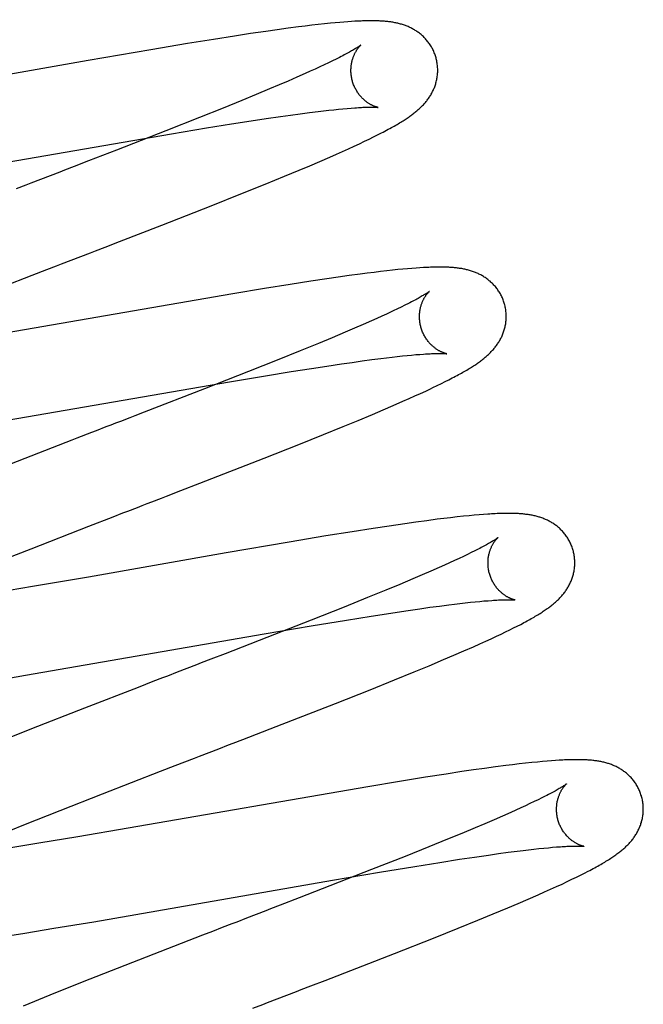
# Model space of a CAD drawing. Header units: inches. Extents: x 0 to 200, y 0 to 129.
# Tile 70 of 98: x 57.353 to 57.496, y 49.506 to 49.733. Entities that reach past the tile are written whole.
import ezdxf

# ---------------------------------------------------------------- set-up
doc = ezdxf.new("R2010")
doc.units = ezdxf.units.IN
doc.header["$LTSCALE"] = 11
doc.header["$MEASUREMENT"] = 0
doc.linetypes.add('HIDDEN', pattern=[0.2, 0.1, -0.1])
doc.layers.add('DEFAULT_2', color=8, linetype='HIDDEN')

msp = doc.modelspace()

# ---------------------------------------------------------------- linework, layer by layer
at = {"layer": 'DEFAULT_2', "color": 8, "linetype": 'HIDDEN'}
for p, q in [((57.40914, 45.82487), (57.40914, 51.32537)), ((57.42652, 49.73208), (57.4255, 49.73199)), ((57.42747, 49.73216), (57.42652, 49.73208)), ((57.42836, 49.73223), (57.42747, 49.73216)), ((57.4292, 49.73229), (57.42836, 49.73223)), ((57.42999, 49.73233), (57.4292, 49.73229)), ((57.40953, 49.73001), (57.40596, 49.72949)), ((57.4121, 49.73038), (57.40953, 49.73001)), ((57.4146, 49.73072), (57.4121, 49.73038)), ((57.41701, 49.73104), (57.4146, 49.73072)), ((57.41857, 49.73123), (57.41701, 49.73104)), ((57.42009, 49.73142), (57.41857, 49.73123)), ((57.42158, 49.73159), (57.42009, 49.73142)), ((57.42303, 49.73175), (57.42158, 49.73159)), ((57.42442, 49.73189), (57.42303, 49.73175)), ((57.4255, 49.73199), (57.42442, 49.73189)), ((57.39745, 49.72816), (57.39142, 49.72718)), ((57.40226, 49.72892), (57.39745, 49.72816)), ((57.40596, 49.72949), (57.40226, 49.72892)), ((57.383, 49.72577), (57.36855, 49.72329)), ((57.39142, 49.72718), (57.383, 49.72577)), ((57.36855, 49.72329), (57.33699, 49.71777)), ((57.42484, 49.7232), (57.42393, 49.72276)), ((57.42569, 49.72362), (57.42484, 49.7232)), ((57.42648, 49.72402), (57.42569, 49.72362)), ((57.41973, 49.72081), (57.41854, 49.72027)), ((57.42086, 49.72132), (57.41973, 49.72081)), ((57.42194, 49.72182), (57.42086, 49.72132)), ((57.42296, 49.7223), (57.42194, 49.72182)), ((57.42393, 49.72276), (57.42296, 49.7223)), ((57.41466, 49.71857), (57.41256, 49.71767)), ((57.41666, 49.71944), (57.41466, 49.71857)), ((57.41854, 49.72027), (57.41666, 49.71944)), ((57.41035, 49.71674), (57.40725, 49.71544)), ((57.41256, 49.71767), (57.41035, 49.71674)), ((57.40397, 49.71409), (57.39966, 49.71234)), ((57.40725, 49.71544), (57.40397, 49.71409)), ((57.39966, 49.71234), (57.39418, 49.71014)), ((57.42152, 49.71154), (57.42278, 49.71169)), ((57.42278, 49.71169), (57.42399, 49.71183)), ((57.42399, 49.71183), (57.42515, 49.71196)), ((57.42515, 49.71196), (57.42624, 49.71207)), ((57.42624, 49.71207), (57.42726, 49.71217)), ((57.42726, 49.71217), (57.42823, 49.71225)), ((57.42823, 49.71225), (57.42915, 49.71233)), ((57.39418, 49.71014), (57.38642, 49.70707)), ((57.4016, 49.70867), (57.40613, 49.70938)), ((57.40613, 49.70938), (57.40958, 49.7099)), ((57.40958, 49.7099), (57.41285, 49.71038)), ((57.41285, 49.71038), (57.41518, 49.71071)), ((57.41518, 49.71071), (57.41741, 49.71102)), ((57.41741, 49.71102), (57.41952, 49.71129)), ((57.41952, 49.71129), (57.42152, 49.71154)), ((57.38772, 49.70639), (57.39585, 49.70774)), ((57.39585, 49.70774), (57.4016, 49.70867)), ((57.3245, 49.69544), (57.38772, 49.70639)), ((57.38642, 49.70707), (57.37507, 49.70263)), ((57.43223, 49.70467), (57.4333, 49.70518)), ((57.4333, 49.70518), (57.4343, 49.70567)), ((57.4343, 49.70567), (57.43524, 49.70614)), ((57.43524, 49.70614), (57.43612, 49.70659)), ((57.37507, 49.70263), (57.36861, 49.70013)), ((57.42719, 49.70234), (57.42856, 49.70296)), ((57.42856, 49.70296), (57.42986, 49.70356)), ((57.42986, 49.70356), (57.43108, 49.70412)), ((57.43108, 49.70412), (57.43223, 49.70467)), ((57.42196, 49.70004), (57.42426, 49.70104)), ((57.42426, 49.70104), (57.42575, 49.7017)), ((57.42575, 49.7017), (57.42719, 49.70234)), ((57.36861, 49.70013), (57.36533, 49.69886)), ((57.41376, 49.69659), (57.41715, 49.69801)), ((57.41715, 49.69801), (57.4196, 49.69904)), ((57.4196, 49.69904), (57.42196, 49.70004)), ((57.36202, 49.69758), (57.3598, 49.69672)), ((57.40932, 49.69478), (57.41376, 49.69659)), ((57.40373, 49.69252), (57.40932, 49.69478)), ((57.39687, 49.6898), (57.40373, 49.69252)), ((57.38549, 49.68533), (57.39687, 49.6898)), ((57.37575, 49.68155), (57.38549, 49.68533)), ((57.37245, 49.68027), (57.37575, 49.68155)), ((57.36241, 49.67639), (57.36465, 49.67726)), ((57.44315, 49.67536), (57.44215, 49.67528)), ((57.4441, 49.67543), (57.44315, 49.67536)), ((57.445, 49.6755), (57.4441, 49.67543)), ((57.34895, 49.67118), (57.35568, 49.67379)), ((57.35568, 49.67379), (57.35905, 49.67509)), ((57.42616, 49.67334), (57.42353, 49.67296)), ((57.42872, 49.6737), (57.42616, 49.67334)), ((57.43122, 49.67404), (57.42872, 49.6737)), ((57.43285, 49.67425), (57.43122, 49.67404)), ((57.43443, 49.67445), (57.43285, 49.67425)), ((57.43594, 49.67463), (57.43443, 49.67445)), ((57.43736, 49.6748), (57.43594, 49.67463)), ((57.43869, 49.67494), (57.43736, 49.6748)), ((57.43992, 49.67507), (57.43869, 49.67494)), ((57.44107, 49.67518), (57.43992, 49.67507)), ((57.44215, 49.67528), (57.44107, 49.67518)), ((57.41513, 49.67167), (57.40916, 49.67071)), ((57.41989, 49.67241), (57.41513, 49.67167)), ((57.42353, 49.67296), (57.41989, 49.67241)), ((57.40187, 49.6695), (57.34655, 49.6599)), ((57.40916, 49.67071), (57.40187, 49.6695)), ((57.44071, 49.66645), (57.43981, 49.66601)), ((57.44155, 49.66687), (57.44071, 49.66645)), ((57.44234, 49.66726), (57.44155, 49.66687)), ((57.43621, 49.66433), (57.43506, 49.66381)), ((57.43731, 49.66483), (57.43621, 49.66433)), ((57.43835, 49.66532), (57.43731, 49.66483)), ((57.43194, 49.66243), (57.42992, 49.66155)), ((57.43385, 49.66327), (57.43194, 49.66243)), ((57.43506, 49.66381), (57.43385, 49.66327)), ((57.4278, 49.66064), (57.4248, 49.65938)), ((57.42992, 49.66155), (57.4278, 49.66064)), ((57.42163, 49.65807), (57.41743, 49.65635)), ((57.4248, 49.65938), (57.42163, 49.65807)), ((57.41743, 49.65635), (57.41208, 49.65419)), ((57.4373, 49.65475), (57.43857, 49.6549)), ((57.43857, 49.6549), (57.43979, 49.65504)), ((57.43979, 49.65504), (57.44095, 49.65517)), ((57.44095, 49.65517), (57.44205, 49.65528)), ((57.44205, 49.65528), (57.44309, 49.65538)), ((57.44309, 49.65538), (57.44407, 49.65547)), ((57.44407, 49.65547), (57.44499, 49.65554)), ((57.41208, 49.65419), (57.40546, 49.65156)), ((57.41999, 49.65229), (57.42354, 49.65284)), ((57.42354, 49.65284), (57.42693, 49.65334)), ((57.42693, 49.65334), (57.42935, 49.65369)), ((57.42935, 49.65369), (57.43167, 49.65402)), ((57.43167, 49.65402), (57.43388, 49.65432)), ((57.43388, 49.65432), (57.43597, 49.65459)), ((57.43597, 49.65459), (57.4373, 49.65475)), ((57.40546, 49.65156), (57.39539, 49.64761)), ((57.40109, 49.64919), (57.40941, 49.65058)), ((57.40941, 49.65058), (57.41532, 49.65155)), ((57.41532, 49.65155), (57.41999, 49.65229)), ((57.33374, 49.63755), (57.40109, 49.64919)), ((57.44899, 49.64834), (57.44994, 49.64881)), ((57.44994, 49.64881), (57.45083, 49.64925)), ((57.45083, 49.64925), (57.45167, 49.64968)), ((57.45167, 49.64968), (57.45246, 49.65009)), ((57.39539, 49.64761), (57.38149, 49.64221)), ((57.44251, 49.64534), (57.44386, 49.64594)), ((57.44386, 49.64594), (57.44513, 49.64652)), ((57.44513, 49.64652), (57.44633, 49.64708)), ((57.44633, 49.64708), (57.44745, 49.6476)), ((57.4365, 49.64272), (57.43884, 49.64372)), ((57.43884, 49.64372), (57.44109, 49.64471)), ((57.44109, 49.64471), (57.44251, 49.64534)), ((57.43077, 49.64031), (57.4341, 49.6417)), ((57.4341, 49.6417), (57.4365, 49.64272)), ((57.42729, 49.63887), (57.43077, 49.64031)), ((57.41706, 49.63475), (57.42276, 49.63703)), ((57.42276, 49.63703), (57.42729, 49.63887)), ((57.40908, 49.63159), (57.41706, 49.63475)), ((57.39428, 49.62582), (57.40908, 49.63159)), ((57.3899, 49.62412), (57.39428, 49.62582)), ((57.45864, 49.61855), (57.45753, 49.61845)), ((57.45966, 49.61863), (57.45864, 49.61855)), ((57.36871, 49.61593), (57.37431, 49.6181)), ((57.4415, 49.61649), (57.43793, 49.61596)), ((57.44408, 49.61685), (57.4415, 49.61649)), ((57.44658, 49.61719), (57.44408, 49.61685)), ((57.44899, 49.61751), (57.44658, 49.61719)), ((57.45054, 49.6177), (57.44899, 49.61751)), ((57.45207, 49.61788), (57.45054, 49.6177)), ((57.45358, 49.61805), (57.45207, 49.61788)), ((57.45501, 49.61821), (57.45358, 49.61805)), ((57.45633, 49.61834), (57.45501, 49.61821)), ((57.45753, 49.61845), (57.45633, 49.61834)), ((57.35538, 49.61073), (57.36871, 49.61593)), ((57.4294, 49.61464), (57.42334, 49.61366)), ((57.43422, 49.6154), (57.4294, 49.61464)), ((57.43793, 49.61596), (57.43422, 49.6154)), ((57.41488, 49.61224), (57.40036, 49.60975)), ((57.42334, 49.61366), (57.41488, 49.61224)), ((57.34563, 49.6069), (57.35538, 49.61073)), ((57.40036, 49.60975), (57.36862, 49.6042)), ((57.45683, 49.60982), (57.45595, 49.60939)), ((57.45765, 49.61023), (57.45683, 49.60982)), ((57.45841, 49.61062), (57.45765, 49.61023)), ((57.45185, 49.60747), (57.45069, 49.60695)), ((57.45296, 49.60798), (57.45185, 49.60747)), ((57.45402, 49.60847), (57.45296, 49.60798)), ((57.45501, 49.60894), (57.45402, 49.60847)), ((57.45595, 49.60939), (57.45501, 49.60894)), ((57.44755, 49.60556), (57.44552, 49.60468)), ((57.44947, 49.6064), (57.44755, 49.60556)), ((57.45069, 49.60695), (57.44947, 49.6064)), ((57.36862, 49.6042), (57.35571, 49.60198)), ((57.44337, 49.60376), (57.44035, 49.60249)), ((57.44552, 49.60468), (57.44337, 49.60376)), ((57.35571, 49.60198), (57.34542, 49.60025)), ((57.43716, 49.60117), (57.43294, 49.59944)), ((57.44035, 49.60249), (57.43716, 49.60117)), ((57.43294, 49.59944), (57.42756, 49.59728)), ((57.45423, 49.5981), (57.45546, 49.59824)), ((57.45546, 49.59824), (57.45662, 49.59836)), ((57.45662, 49.59836), (57.45773, 49.59848)), ((57.45773, 49.59848), (57.45877, 49.59858)), ((57.45877, 49.59858), (57.45976, 49.59867)), ((57.45976, 49.59867), (57.46069, 49.59874)), ((57.42756, 49.59728), (57.41992, 49.59424)), ((57.4338, 49.59519), (57.43832, 49.59589)), ((57.43832, 49.59589), (57.44175, 49.59641)), ((57.44175, 49.59641), (57.445, 49.59688)), ((57.445, 49.59688), (57.44732, 49.59721)), ((57.44732, 49.59721), (57.44953, 49.59751)), ((57.44953, 49.59751), (57.45163, 49.59778)), ((57.45163, 49.59778), (57.45296, 49.59794)), ((57.45296, 49.59794), (57.45423, 49.5981)), ((57.41992, 49.59424), (57.40973, 49.59025)), ((57.41993, 49.59291), (57.42805, 49.59426)), ((57.42805, 49.59426), (57.4338, 49.59519)), ((57.40913, 49.59107), (57.41993, 49.59291)), ((57.46373, 49.59104), (57.46475, 49.59153)), ((57.46475, 49.59153), (57.4657, 49.592)), ((57.4657, 49.592), (57.4666, 49.59245)), ((57.4666, 49.59245), (57.46744, 49.59287)), ((57.46744, 49.59287), (57.46823, 49.59328)), ((57.35414, 49.58153), (57.40913, 49.59107)), ((57.40973, 49.59025), (57.40011, 49.58651)), ((57.4588, 49.58877), (57.46017, 49.58939)), ((57.46017, 49.58939), (57.46144, 49.58997)), ((57.46144, 49.58997), (57.46263, 49.59052)), ((57.46263, 49.59052), (57.46373, 49.59104)), ((57.45283, 49.58615), (57.45512, 49.58715)), ((57.45512, 49.58715), (57.45736, 49.58813)), ((57.45736, 49.58813), (57.4588, 49.58877)), ((57.40011, 49.58651), (57.39682, 49.58524)), ((57.44713, 49.58375), (57.45044, 49.58514)), ((57.45044, 49.58514), (57.45283, 49.58615)), ((57.38906, 49.58224), (57.38682, 49.58137)), ((57.43916, 49.58049), (57.44367, 49.58233)), ((57.44367, 49.58233), (57.44713, 49.58375)), ((57.34495, 49.58), (57.35414, 49.58153)), ((57.38345, 49.58007), (57.38008, 49.57876)), ((57.4335, 49.57821), (57.43916, 49.58049)), ((57.38008, 49.57876), (57.3677, 49.57396)), ((57.42555, 49.57507), (57.4335, 49.57821)), ((57.3677, 49.57396), (57.35551, 49.56917)), ((57.41186, 49.56972), (57.42555, 49.57507)), ((57.35551, 49.56917), (57.3469, 49.56574)), ((57.40421, 49.56676), (57.41186, 49.56972)), ((57.39866, 49.56461), (57.40088, 49.56547)), ((57.47532, 49.56183), (57.47432, 49.56175)), ((57.47625, 49.56189), (57.47532, 49.56183)), ((57.38522, 49.55941), (57.38859, 49.56072)), ((57.38859, 49.56072), (57.39083, 49.56159)), ((57.45734, 49.5597), (57.45469, 49.55932)), ((57.45991, 49.56007), (57.45734, 49.5597)), ((57.46239, 49.56041), (57.45991, 49.56007)), ((57.46479, 49.56072), (57.46239, 49.56041)), ((57.46634, 49.56091), (57.46479, 49.56072)), ((57.46787, 49.56109), (57.46634, 49.56091)), ((57.46936, 49.56126), (57.46787, 49.56109)), ((57.47077, 49.56141), (57.46936, 49.56126)), ((57.47206, 49.56154), (57.47077, 49.56141)), ((57.47324, 49.56165), (57.47206, 49.56154)), ((57.47432, 49.56175), (57.47324, 49.56165)), ((57.37187, 49.55422), (57.38522, 49.55941)), ((57.44627, 49.55802), (57.44029, 49.55706)), ((57.45103, 49.55876), (57.44627, 49.55802)), ((57.45469, 49.55932), (57.45103, 49.55876)), ((57.43299, 49.55584), (57.37774, 49.54625)), ((57.44029, 49.55706), (57.43299, 49.55584)), ((57.3621, 49.55037), (57.37187, 49.55422)), ((57.47223, 49.55284), (57.47132, 49.5524)), ((57.47307, 49.55325), (57.47223, 49.55284)), ((57.47386, 49.55365), (57.47307, 49.55325)), ((57.46712, 49.55045), (57.46594, 49.54991)), ((57.46826, 49.55096), (57.46712, 49.55045)), ((57.46933, 49.55146), (57.46826, 49.55096)), ((57.47036, 49.55194), (57.46933, 49.55146)), ((57.47132, 49.5524), (57.47036, 49.55194)), ((57.35371, 49.54703), (57.3621, 49.55037)), ((57.46207, 49.54821), (57.45997, 49.54731)), ((57.46406, 49.54908), (57.46207, 49.54821)), ((57.46594, 49.54991), (57.46406, 49.54908)), ((57.34766, 49.54459), (57.35371, 49.54703)), ((57.37774, 49.54625), (57.36619, 49.54429)), ((57.45776, 49.54638), (57.45466, 49.54508)), ((57.45997, 49.54731), (57.45776, 49.54638)), ((57.36619, 49.54429), (57.35722, 49.5428)), ((57.45139, 49.54374), (57.44708, 49.54198)), ((57.45466, 49.54508), (57.45139, 49.54374)), ((57.35722, 49.5428), (57.35072, 49.54175)), ((57.44708, 49.54198), (57.4416, 49.53979)), ((57.47005, 49.54131), (57.47127, 49.54145)), ((57.47127, 49.54145), (57.47243, 49.54157)), ((57.47243, 49.54157), (57.47354, 49.54169)), ((57.47354, 49.54169), (57.47459, 49.54179)), ((57.47459, 49.54179), (57.47557, 49.54188)), ((57.47557, 49.54188), (57.4765, 49.54195)), ((57.4416, 49.53979), (57.43386, 49.53672)), ((57.44959, 49.53839), (57.45412, 49.5391)), ((57.45412, 49.5391), (57.45755, 49.53962)), ((57.45755, 49.53962), (57.46081, 49.54009)), ((57.46081, 49.54009), (57.46313, 49.54042)), ((57.46313, 49.54042), (57.46534, 49.54072)), ((57.46534, 49.54072), (57.46744, 49.54099)), ((57.46744, 49.54099), (57.46877, 49.54115)), ((57.46877, 49.54115), (57.47005, 49.54131)), ((57.4357, 49.53612), (57.44384, 49.53747)), ((57.44384, 49.53747), (57.44959, 49.53839)), ((57.43386, 49.53672), (57.42251, 49.53229)), ((57.42489, 49.53427), (57.4357, 49.53612)), ((57.48003, 49.5345), (57.48106, 49.535)), ((57.48106, 49.535), (57.48202, 49.53547)), ((57.48202, 49.53547), (57.48291, 49.53592)), ((57.48291, 49.53592), (57.48375, 49.53635)), ((57.36984, 49.52472), (57.42489, 49.53427)), ((57.42251, 49.53229), (57.41714, 49.53021)), ((57.4751, 49.53221), (57.47646, 49.53283)), ((57.47646, 49.53283), (57.47774, 49.53341)), ((57.47774, 49.53341), (57.47893, 49.53397)), ((57.47893, 49.53397), (57.48003, 49.5345)), ((57.41714, 49.53021), (57.41278, 49.52852)), ((57.46996, 49.52994), (57.47221, 49.53092)), ((57.47221, 49.53092), (57.47368, 49.53157)), ((57.47368, 49.53157), (57.4751, 49.53221)), ((57.46187, 49.52652), (57.46522, 49.52792)), ((57.46522, 49.52792), (57.46763, 49.52894)), ((57.46763, 49.52894), (57.46996, 49.52994)), ((57.40947, 49.52724), (57.40725, 49.52638)), ((57.45838, 49.52509), (57.46187, 49.52652)), ((57.35392, 49.52211), (57.36064, 49.52319)), ((57.36064, 49.52319), (57.36984, 49.52472)), ((57.39943, 49.52335), (57.39718, 49.52248)), ((57.44813, 49.52096), (57.45384, 49.52325)), ((57.45384, 49.52325), (57.45838, 49.52509)), ((57.34847, 49.52125), (57.35392, 49.52211)), ((57.39493, 49.52161), (57.377, 49.51463)), ((57.39718, 49.52248), (57.39493, 49.52161)), ((57.43912, 49.5174), (57.44813, 49.52096)), ((57.42316, 49.51119), (57.43912, 49.5174)), ((57.377, 49.51463), (57.36717, 49.51074)), ((57.36717, 49.51074), (57.35974, 49.50777)), ((57.41987, 49.50992), (57.42316, 49.51119)), ((57.35974, 49.50777), (57.35358, 49.50526)), ((57.41434, 49.50778), (57.41656, 49.50864))]:
    msp.add_line(p, q, dxfattribs=at)
for points in [[(57.44871, 49.72392), (57.44865, 49.72413), (57.44857, 49.72438), (57.44849, 49.72462), (57.4484, 49.72486), (57.44831, 49.7251), (57.44821, 49.72534), (57.4481, 49.72557), (57.44799, 49.7258), (57.44787, 49.72603), (57.44775, 49.72625), (57.44763, 49.72647), (57.4475, 49.72669), (57.44736, 49.7269), (57.44722, 49.72711), (57.44708, 49.72732), (57.44693, 49.72752), (57.44677, 49.72771), (57.44662, 49.72791), (57.44646, 49.72809), (57.44629, 49.72828), (57.44613, 49.72846), (57.44596, 49.72863), (57.44579, 49.7288), (57.44561, 49.72896), (57.44543, 49.72912), (57.44525, 49.72928), (57.44507, 49.72943), (57.44489, 49.72957), (57.4447, 49.72972), (57.44451, 49.72985), (57.44432, 49.72999), (57.44412, 49.73012), (57.44393, 49.73024), (57.44373, 49.73036), (57.44352, 49.73048), (57.44332, 49.73059), (57.44312, 49.7307), (57.44291, 49.73081), (57.4427, 49.73091), (57.44249, 49.731), (57.44229, 49.7311), (57.44207, 49.73118), (57.44186, 49.73127), (57.44165, 49.73135), (57.44143, 49.73143), (57.44121, 49.7315), (57.44099, 49.73157), (57.44077, 49.73164), (57.44055, 49.73171), (57.44032, 49.73177), (57.4401, 49.73182), (57.43988, 49.73188), (57.43965, 49.73193), (57.43942, 49.73198), (57.4392, 49.73202), (57.43897, 49.73207), (57.43874, 49.7321), (57.43851, 49.73214), (57.43828, 49.73218), (57.43805, 49.73221), (57.43781, 49.73224), (57.43758, 49.73227), (57.43734, 49.73229), (57.4371, 49.73231), (57.43686, 49.73233), (57.43662, 49.73235), (57.43637, 49.73237), (57.43612, 49.73239), (57.43587, 49.7324), (57.43561, 49.73241), (57.43535, 49.73242), (57.43508, 49.73243), (57.43481, 49.73244), (57.43453, 49.73244), (57.43425, 49.73245), (57.43397, 49.73245), (57.43367, 49.73245), (57.43338, 49.73245), (57.43307, 49.73245), (57.43276, 49.73244), (57.43244, 49.73243), (57.43212, 49.73243), (57.43178, 49.73241), (57.43144, 49.7324), (57.43109, 49.73239), (57.43073, 49.73237), (57.42999, 49.73233)], [(57.43139, 49.72686), (57.43138, 49.72686), (57.43137, 49.72684), (57.43134, 49.72683), (57.43131, 49.7268), (57.43127, 49.72677), (57.43122, 49.72674), (57.43116, 49.72669), (57.43109, 49.72664), (57.43101, 49.72659), (57.43092, 49.72652), (57.43082, 49.72645), (57.4307, 49.72638), (57.43057, 49.72629), (57.43043, 49.7262), (57.43027, 49.72611), (57.4301, 49.726), (57.42991, 49.72589), (57.42971, 49.72577), (57.42949, 49.72564), (57.42926, 49.72551), (57.42901, 49.72537), (57.42875, 49.72522), (57.42847, 49.72507), (57.42818, 49.72491), (57.42787, 49.72474), (57.42754, 49.72457), (57.4272, 49.72439), (57.42685, 49.72421), (57.42648, 49.72402)], [(57.42944, 49.71857), (57.42939, 49.71877), (57.42933, 49.719), (57.42928, 49.71923), (57.42924, 49.71947), (57.4292, 49.7197), (57.42917, 49.71994), (57.42915, 49.72017), (57.42913, 49.72041), (57.42911, 49.72064), (57.42911, 49.72087), (57.42911, 49.72109), (57.42911, 49.72132), (57.42912, 49.72154), (57.42914, 49.72176), (57.42916, 49.72198), (57.42918, 49.72219), (57.42921, 49.7224), (57.42925, 49.72261), (57.42928, 49.72281), (57.42933, 49.723), (57.42937, 49.7232), (57.42942, 49.72338), (57.42947, 49.72356), (57.42952, 49.72374), (57.42958, 49.7239), (57.42964, 49.72407), (57.4297, 49.72423), (57.42976, 49.72438), (57.42982, 49.72453), (57.42989, 49.72468), (57.42995, 49.72482), (57.43002, 49.72495), (57.43008, 49.72508), (57.43015, 49.72521), (57.43021, 49.72532), (57.43028, 49.72544), (57.43035, 49.72555), (57.43041, 49.72566), (57.43048, 49.72576), (57.43054, 49.72585), (57.43061, 49.72595), (57.43067, 49.72604), (57.43073, 49.72612), (57.43079, 49.7262), (57.43085, 49.72628), (57.43091, 49.72635), (57.43096, 49.72642), (57.43102, 49.72648), (57.43107, 49.72654), (57.43112, 49.72659), (57.43116, 49.72664), (57.43121, 49.72668), (57.43124, 49.72672), (57.43128, 49.72676), (57.43131, 49.72679), (57.43134, 49.72681), (57.43136, 49.72683), (57.43138, 49.72685), (57.43139, 49.72686), (57.43139, 49.72686)], [(57.43612, 49.70659), (57.43653, 49.70681), (57.43694, 49.70702), (57.43733, 49.70722), (57.4377, 49.70743), (57.43807, 49.70762), (57.43842, 49.70782), (57.43876, 49.70801), (57.43909, 49.70819), (57.43941, 49.70838), (57.43972, 49.70856), (57.44001, 49.70873), (57.4403, 49.7089), (57.44058, 49.70907), (57.44084, 49.70923), (57.4411, 49.7094), (57.44135, 49.70955), (57.4416, 49.70971), (57.44183, 49.70987), (57.44206, 49.71002), (57.44228, 49.71017), (57.4425, 49.71032), (57.44271, 49.71047), (57.44292, 49.71062), (57.44312, 49.71077), (57.44332, 49.71091), (57.44352, 49.71106), (57.44371, 49.71121), (57.4439, 49.71136), (57.44408, 49.71151), (57.44426, 49.71166), (57.44444, 49.71181), (57.44462, 49.71197), (57.44479, 49.71213), (57.44497, 49.71228), (57.44514, 49.71244), (57.44531, 49.71261), (57.44547, 49.71277), (57.44563, 49.71294), (57.4458, 49.71311), (57.44595, 49.71328), (57.44611, 49.71346), (57.44626, 49.71364), (57.44641, 49.71382), (57.44656, 49.714), (57.4467, 49.71418), (57.44684, 49.71437), (57.44697, 49.71456), (57.44711, 49.71475), (57.44723, 49.71494), (57.44736, 49.71514), (57.44748, 49.71534), (57.4476, 49.71554), (57.44772, 49.71575), (57.44783, 49.71596), (57.44793, 49.71617), (57.44804, 49.71638), (57.44814, 49.7166), (57.44823, 49.71681), (57.44832, 49.71703), (57.44841, 49.71726), (57.44849, 49.71748), (57.44856, 49.71771), (57.44864, 49.71794), (57.4487, 49.71817), (57.44877, 49.71841), (57.44882, 49.71865), (57.44888, 49.71889), (57.44892, 49.71913), (57.44896, 49.71938), (57.449, 49.71963), (57.44903, 49.71988), (57.44906, 49.72013), (57.44908, 49.72038), (57.44909, 49.72064), (57.4491, 49.72089), (57.4491, 49.72115), (57.44909, 49.72141), (57.44908, 49.72166), (57.44906, 49.72192), (57.44904, 49.72218), (57.44901, 49.72244), (57.44897, 49.72269), (57.44893, 49.72295), (57.44888, 49.72321), (57.44883, 49.72346), (57.44877, 49.72371), (57.44871, 49.72392)], [(57.43539, 49.71247), (57.43539, 49.71247), (57.43537, 49.71247), (57.43535, 49.71248), (57.43532, 49.71248), (57.43529, 49.71249), (57.43525, 49.7125), (57.4352, 49.71251), (57.43515, 49.71252), (57.43509, 49.71254), (57.43502, 49.71256), (57.43496, 49.71258), (57.43488, 49.7126), (57.4348, 49.71263), (57.43472, 49.71266), (57.43464, 49.71269), (57.43455, 49.71272), (57.43445, 49.71276), (57.43436, 49.7128), (57.43426, 49.71284), (57.43415, 49.71289), (57.43405, 49.71294), (57.43394, 49.71299), (57.43383, 49.71305), (57.43371, 49.71311), (57.4336, 49.71317), (57.43348, 49.71324), (57.43336, 49.71331), (57.43324, 49.71339), (57.43311, 49.71347), (57.43298, 49.71356), (57.43285, 49.71365), (57.43272, 49.71375), (57.43259, 49.71385), (57.43246, 49.71395), (57.43232, 49.71406), (57.43219, 49.71418), (57.43205, 49.7143), (57.43191, 49.71443), (57.43178, 49.71456), (57.43164, 49.7147), (57.4315, 49.71485), (57.43136, 49.715), (57.43123, 49.71516), (57.4311, 49.71532), (57.43096, 49.71549), (57.43083, 49.71567), (57.43071, 49.71585), (57.43058, 49.71603), (57.43046, 49.71622), (57.43035, 49.71642), (57.43023, 49.71662), (57.43012, 49.71683), (57.43002, 49.71703), (57.42992, 49.71725), (57.42982, 49.71747), (57.42973, 49.71769), (57.42965, 49.71791), (57.42957, 49.71814), (57.4295, 49.71837), (57.42944, 49.71857)], [(57.42915, 49.71233), (57.43002, 49.71239), (57.43042, 49.71242), (57.43081, 49.71244), (57.43118, 49.71246), (57.43154, 49.71248), (57.43187, 49.7125), (57.43219, 49.71251), (57.43249, 49.71252), (57.43277, 49.71253), (57.43303, 49.71253), (57.43328, 49.71254), (57.43351, 49.71254), (57.43373, 49.71254), (57.43393, 49.71254), (57.43411, 49.71254), (57.43429, 49.71254), (57.43444, 49.71253), (57.43459, 49.71253), (57.43472, 49.71252), (57.43484, 49.71252), (57.43494, 49.71251), (57.43504, 49.7125), (57.43512, 49.7125), (57.43519, 49.71249), (57.43525, 49.71249), (57.4353, 49.71248), (57.43533, 49.71248), (57.43536, 49.71247), (57.43538, 49.71247), (57.43539, 49.71247)], [(57.36533, 49.69886), (57.36313, 49.69801), (57.36202, 49.69758)], [(57.3598, 49.69672), (57.35757, 49.69586), (57.35534, 49.69499)], [(57.35534, 49.69499), (57.35421, 49.69456), (57.35197, 49.69369)], [(57.36912, 49.67898), (57.37023, 49.67941), (57.37245, 49.68027)], [(57.36465, 49.67726), (57.36689, 49.67812), (57.36912, 49.67898)], [(57.35905, 49.67509), (57.36129, 49.67596), (57.36241, 49.67639)], [(57.4645, 49.66713), (57.46444, 49.66735), (57.46436, 49.66759), (57.46428, 49.66784), (57.46419, 49.66808), (57.46409, 49.66832), (57.46399, 49.66856), (57.46388, 49.6688), (57.46377, 49.66903), (57.46365, 49.66926), (57.46353, 49.66949), (57.4634, 49.66971), (57.46327, 49.66993), (57.46313, 49.67014), (57.46299, 49.67035), (57.46284, 49.67056), (57.46269, 49.67076), (57.46254, 49.67096), (57.46238, 49.67115), (57.46221, 49.67134), (57.46205, 49.67153), (57.46188, 49.67171), (57.46171, 49.67188), (57.46153, 49.67205), (57.46135, 49.67222), (57.46117, 49.67238), (57.46099, 49.67253), (57.46081, 49.67268), (57.46062, 49.67283), (57.46043, 49.67297), (57.46024, 49.67311), (57.46004, 49.67324), (57.45984, 49.67337), (57.45964, 49.6735), (57.45944, 49.67362), (57.45924, 49.67373), (57.45903, 49.67385), (57.45882, 49.67396), (57.45861, 49.67406), (57.4584, 49.67416), (57.45819, 49.67425), (57.45798, 49.67435), (57.45777, 49.67443), (57.45755, 49.67452), (57.45733, 49.6746), (57.45711, 49.67468), (57.45689, 49.67475), (57.45667, 49.67482), (57.45644, 49.67489), (57.45622, 49.67495), (57.45599, 49.67501), (57.45576, 49.67506), (57.45554, 49.67512), (57.45531, 49.67517), (57.45508, 49.67521), (57.45485, 49.67526), (57.45462, 49.6753), (57.45439, 49.67534), (57.45415, 49.67537), (57.45392, 49.67541), (57.45368, 49.67544), (57.45344, 49.67547), (57.4532, 49.67549), (57.45295, 49.67552), (57.4527, 49.67554), (57.45245, 49.67556), (57.45219, 49.67558), (57.45192, 49.6756), (57.45165, 49.67561), (57.45137, 49.67562), (57.45109, 49.67563), (57.4508, 49.67564), (57.4505, 49.67565), (57.45019, 49.67566), (57.44988, 49.67566), (57.44956, 49.67566), (57.44923, 49.67566), (57.44889, 49.67565), (57.44854, 49.67565), (57.44818, 49.67564), (57.44782, 49.67563), (57.44745, 49.67562), (57.44706, 49.6756), (57.44667, 49.67559), (57.44627, 49.67557), (57.44586, 49.67555), (57.445, 49.6755)], [(57.44718, 49.67007), (57.44717, 49.67007), (57.44716, 49.67005), (57.44714, 49.67004), (57.44711, 49.67001), (57.44707, 49.66998), (57.44702, 49.66995), (57.44696, 49.66991), (57.4469, 49.66986), (57.44682, 49.6698), (57.44673, 49.66974), (57.44662, 49.66967), (57.44651, 49.6696), (57.44638, 49.66952), (57.44624, 49.66943), (57.44609, 49.66933), (57.44592, 49.66923), (57.44573, 49.66912), (57.44554, 49.669), (57.44532, 49.66887), (57.44509, 49.66874), (57.44485, 49.6686), (57.44459, 49.66845), (57.44431, 49.6683), (57.44402, 49.66814), (57.44371, 49.66798), (57.44339, 49.66781), (57.44306, 49.66763), (57.4427, 49.66745), (57.44234, 49.66726)], [(57.44523, 49.66178), (57.44518, 49.66197), (57.44512, 49.66221), (57.44507, 49.66244), (57.44503, 49.66268), (57.44499, 49.66291), (57.44496, 49.66314), (57.44494, 49.66338), (57.44492, 49.66361), (57.4449, 49.66384), (57.4449, 49.66407), (57.4449, 49.6643), (57.4449, 49.66452), (57.44491, 49.66475), (57.44493, 49.66497), (57.44495, 49.66518), (57.44497, 49.66539), (57.445, 49.6656), (57.44504, 49.66581), (57.44507, 49.66601), (57.44511, 49.66621), (57.44516, 49.6664), (57.44521, 49.66658), (57.44526, 49.66676), (57.44531, 49.66694), (57.44537, 49.6671), (57.44542, 49.66727), (57.44548, 49.66743), (57.44555, 49.66758), (57.44561, 49.66773), (57.44567, 49.66788), (57.44574, 49.66802), (57.4458, 49.66815), (57.44587, 49.66828), (57.44593, 49.66841), (57.446, 49.66853), (57.44607, 49.66864), (57.44613, 49.66875), (57.4462, 49.66886), (57.44626, 49.66896), (57.44633, 49.66906), (57.44639, 49.66915), (57.44645, 49.66924), (57.44652, 49.66932), (57.44658, 49.6694), (57.44664, 49.66948), (57.44669, 49.66955), (57.44675, 49.66962), (57.4468, 49.66968), (57.44686, 49.66974), (57.4469, 49.66979), (57.44695, 49.66984), (57.44699, 49.66989), (57.44703, 49.66993), (57.44707, 49.66996), (57.4471, 49.66999), (57.44712, 49.67002), (57.44715, 49.67004), (57.44716, 49.67006), (57.44718, 49.67007), (57.44718, 49.67007)], [(57.45246, 49.65009), (57.45284, 49.65028), (57.4532, 49.65048), (57.45356, 49.65067), (57.45391, 49.65086), (57.45425, 49.65105), (57.45457, 49.65123), (57.45489, 49.65141), (57.4552, 49.65159), (57.4555, 49.65176), (57.45579, 49.65193), (57.45608, 49.6521), (57.45635, 49.65227), (57.45662, 49.65243), (57.45688, 49.6526), (57.45714, 49.65276), (57.45738, 49.65292), (57.45762, 49.65307), (57.45785, 49.65323), (57.45808, 49.65338), (57.4583, 49.65354), (57.45851, 49.65369), (57.45872, 49.65384), (57.45893, 49.65399), (57.45913, 49.65413), (57.45932, 49.65428), (57.45951, 49.65443), (57.4597, 49.65458), (57.45989, 49.65473), (57.46007, 49.65488), (57.46025, 49.65504), (57.46043, 49.65519), (57.4606, 49.65535), (57.46078, 49.65551), (57.46095, 49.65567), (57.46111, 49.65583), (57.46128, 49.656), (57.46144, 49.65617), (57.4616, 49.65634), (57.46176, 49.65651), (57.46192, 49.65668), (57.46207, 49.65686), (57.46222, 49.65704), (57.46236, 49.65722), (57.4625, 49.65741), (57.46264, 49.65759), (57.46278, 49.65778), (57.46291, 49.65797), (57.46303, 49.65817), (57.46316, 49.65836), (57.46328, 49.65856), (57.4634, 49.65876), (57.46351, 49.65897), (57.46363, 49.65918), (57.46373, 49.65939), (57.46384, 49.6596), (57.46393, 49.65982), (57.46403, 49.66004), (57.46412, 49.66026), (57.4642, 49.66048), (57.46428, 49.6607), (57.46436, 49.66093), (57.46443, 49.66116), (57.4645, 49.66139), (57.46456, 49.66163), (57.46462, 49.66187), (57.46467, 49.66211), (57.46472, 49.66235), (57.46476, 49.6626), (57.46479, 49.66284), (57.46482, 49.66309), (57.46485, 49.66335), (57.46487, 49.6636), (57.46488, 49.66385), (57.46489, 49.66411), (57.46489, 49.66436), (57.46488, 49.66462), (57.46487, 49.66488), (57.46486, 49.66514), (57.46483, 49.66539), (57.4648, 49.66565), (57.46476, 49.66591), (57.46472, 49.66616), (57.46467, 49.66642), (57.46462, 49.66667), (57.46456, 49.66692), (57.4645, 49.66713)], [(57.43981, 49.66601), (57.43885, 49.66556), (57.43835, 49.66532)], [(57.45118, 49.65568), (57.45118, 49.65568), (57.45118, 49.65568), (57.45118, 49.65568), (57.45117, 49.65568), (57.45114, 49.65568), (57.45112, 49.65569), (57.45108, 49.6557), (57.45104, 49.65571), (57.45099, 49.65572), (57.45094, 49.65573), (57.45088, 49.65575), (57.45082, 49.65577), (57.45075, 49.65579), (57.45067, 49.65581), (57.4506, 49.65584), (57.45051, 49.65587), (57.45043, 49.6559), (57.45034, 49.65593), (57.45024, 49.65597), (57.45015, 49.65601), (57.45005, 49.65605), (57.44995, 49.6561), (57.44984, 49.65615), (57.44973, 49.6562), (57.44962, 49.65626), (57.44951, 49.65632), (57.44939, 49.65638), (57.44927, 49.65645), (57.44915, 49.65652), (57.44903, 49.6566), (57.4489, 49.65668), (57.44877, 49.65677), (57.44864, 49.65686), (57.44851, 49.65695), (57.44838, 49.65705), (57.44825, 49.65716), (57.44811, 49.65727), (57.44798, 49.65739), (57.44784, 49.65751), (57.44771, 49.65764), (57.44757, 49.65777), (57.44743, 49.65791), (57.44729, 49.65806), (57.44716, 49.65821), (57.44702, 49.65837), (57.44689, 49.65853), (57.44675, 49.6587), (57.44663, 49.65887), (57.4465, 49.65906), (57.44637, 49.65924), (57.44625, 49.65943), (57.44614, 49.65963), (57.44602, 49.65983), (57.44591, 49.66003), (57.44581, 49.66024), (57.44571, 49.66046), (57.44562, 49.66067), (57.44553, 49.66089), (57.44544, 49.66112), (57.44536, 49.66135), (57.44529, 49.66158), (57.44523, 49.66178)], [(57.44499, 49.65554), (57.44585, 49.6556), (57.44626, 49.65563), (57.44665, 49.65565), (57.44702, 49.65567), (57.44737, 49.65569), (57.4477, 49.65571), (57.44801, 49.65572), (57.44831, 49.65573), (57.44858, 49.65574), (57.44884, 49.65574), (57.44909, 49.65575), (57.44932, 49.65575), (57.44953, 49.65575), (57.44973, 49.65575), (57.44991, 49.65575), (57.45008, 49.65574), (57.45024, 49.65574), (57.45038, 49.65574), (57.45051, 49.65573), (57.45063, 49.65572), (57.45073, 49.65572), (57.45083, 49.65571), (57.45091, 49.65571), (57.45098, 49.6557), (57.45104, 49.65569), (57.45109, 49.65569), (57.45112, 49.65569), (57.45115, 49.65568), (57.45117, 49.65568), (57.45118, 49.65568)], [(57.44745, 49.6476), (57.44798, 49.64786), (57.44899, 49.64834)], [(57.38149, 49.64221), (57.3793, 49.64136), (57.37819, 49.64093)], [(57.37819, 49.64093), (57.37598, 49.64008), (57.37487, 49.63965), (57.37376, 49.63922), (57.37264, 49.63879), (57.37041, 49.63792)], [(57.37041, 49.63792), (57.36929, 49.63749), (57.36592, 49.63619)], [(57.36592, 49.63619), (57.3648, 49.63576), (57.34577, 49.62835)], [(57.38548, 49.62241), (57.38659, 49.62284), (57.3899, 49.62412)], [(57.37768, 49.6194), (57.37991, 49.62026), (57.38103, 49.62069), (57.38214, 49.62112), (57.38326, 49.62155), (57.38548, 49.62241)], [(57.37431, 49.6181), (57.37656, 49.61896), (57.37768, 49.6194)], [(57.48029, 49.61034), (57.48023, 49.61056), (57.48015, 49.6108), (57.48007, 49.61105), (57.47998, 49.61129), (57.47988, 49.61154), (57.47978, 49.61177), (57.47967, 49.61201), (57.47956, 49.61224), (57.47944, 49.61247), (57.47932, 49.6127), (57.47919, 49.61292), (57.47906, 49.61314), (57.47892, 49.61336), (57.47877, 49.61357), (57.47863, 49.61378), (57.47848, 49.61398), (57.47832, 49.61418), (57.47816, 49.61437), (57.478, 49.61456), (57.47783, 49.61474), (57.47766, 49.61492), (57.47749, 49.6151), (57.47731, 49.61527), (57.47714, 49.61543), (57.47696, 49.61559), (57.47677, 49.61575), (57.47659, 49.6159), (57.4764, 49.61604), (57.47621, 49.61619), (57.47602, 49.61632), (57.47582, 49.61646), (57.47562, 49.61659), (57.47542, 49.61671), (57.47522, 49.61683), (57.47501, 49.61695), (57.4748, 49.61706), (57.4746, 49.61717), (57.47439, 49.61728), (57.47418, 49.61738), (57.47397, 49.61747), (57.47375, 49.61756), (57.47354, 49.61765), (57.47332, 49.61773), (57.4731, 49.61781), (57.47288, 49.61789), (57.47266, 49.61796), (57.47244, 49.61803), (57.47221, 49.6181), (57.47199, 49.61816), (57.47176, 49.61822), (57.47153, 49.61828), (57.4713, 49.61833), (57.47108, 49.61838), (57.47085, 49.61843), (57.47062, 49.61847), (57.47038, 49.61851), (57.47015, 49.61855), (57.46992, 49.61859), (57.46968, 49.61862), (57.46944, 49.61865), (57.4692, 49.61868), (57.46896, 49.6187), (57.46871, 49.61873), (57.46846, 49.61875), (57.4682, 49.61877), (57.46794, 49.61879), (57.46768, 49.61881), (57.46741, 49.61882), (57.46713, 49.61883), (57.46684, 49.61884), (57.46655, 49.61885), (57.46625, 49.61886), (57.46594, 49.61886), (57.46563, 49.61887), (57.4653, 49.61887), (57.46497, 49.61887), (57.46463, 49.61886), (57.46428, 49.61886), (57.46391, 49.61885), (57.46354, 49.61884), (57.46316, 49.61883), (57.46277, 49.61881), (57.46236, 49.61879), (57.46195, 49.61877), (57.46152, 49.61875), (57.46108, 49.61872), (57.46062, 49.61869), (57.45966, 49.61863)], [(57.46297, 49.61328), (57.46296, 49.61327), (57.46295, 49.61326), (57.46292, 49.61324), (57.46289, 49.61322), (57.46285, 49.61319), (57.4628, 49.61315), (57.46274, 49.61311), (57.46267, 49.61306), (57.46259, 49.613), (57.4625, 49.61294), (57.4624, 49.61287), (57.46228, 49.61279), (57.46215, 49.61271), (57.46201, 49.61262), (57.46185, 49.61252), (57.46167, 49.61241), (57.46149, 49.6123), (57.46128, 49.61218), (57.46107, 49.61205), (57.46083, 49.61192), (57.46058, 49.61178), (57.46032, 49.61163), (57.46004, 49.61148), (57.45975, 49.61132), (57.45944, 49.61115), (57.45911, 49.61098), (57.45877, 49.6108), (57.45841, 49.61062)], [(57.46102, 49.60498), (57.46097, 49.60518), (57.46091, 49.60542), (57.46086, 49.60565), (57.46082, 49.60589), (57.46078, 49.60612), (57.46075, 49.60636), (57.46073, 49.60659), (57.46071, 49.60682), (57.4607, 49.60706), (57.46069, 49.60729), (57.46069, 49.60751), (57.46069, 49.60774), (57.4607, 49.60796), (57.46072, 49.60818), (57.46074, 49.6084), (57.46076, 49.60861), (57.46079, 49.60882), (57.46083, 49.60903), (57.46087, 49.60923), (57.46091, 49.60942), (57.46095, 49.60961), (57.461, 49.6098), (57.46105, 49.60998), (57.46111, 49.61015), (57.46116, 49.61032), (57.46122, 49.61049), (57.46128, 49.61065), (57.46134, 49.6108), (57.4614, 49.61095), (57.46147, 49.6111), (57.46153, 49.61124), (57.4616, 49.61137), (57.46166, 49.6115), (57.46173, 49.61163), (57.4618, 49.61174), (57.46186, 49.61186), (57.46193, 49.61197), (57.46199, 49.61208), (57.46206, 49.61218), (57.46212, 49.61227), (57.46219, 49.61237), (57.46225, 49.61246), (57.46231, 49.61254), (57.46237, 49.61262), (57.46243, 49.6127), (57.46249, 49.61277), (57.46255, 49.61284), (57.4626, 49.6129), (57.46265, 49.61296), (57.4627, 49.61301), (57.46275, 49.61306), (57.46279, 49.6131), (57.46283, 49.61314), (57.46286, 49.61318), (57.46289, 49.61321), (57.46292, 49.61323), (57.46294, 49.61325), (57.46296, 49.61327), (57.46297, 49.61328), (57.46297, 49.61328)], [(57.46823, 49.59328), (57.46861, 49.59348), (57.46897, 49.59368), (57.46933, 49.59387), (57.46968, 49.59406), (57.47002, 49.59425), (57.47035, 49.59443), (57.47067, 49.59461), (57.47098, 49.59479), (57.47129, 49.59497), (57.47158, 49.59514), (57.47187, 49.59531), (57.47214, 49.59548), (57.47241, 49.59564), (57.47268, 49.59581), (57.47293, 49.59597), (57.47318, 49.59613), (57.47342, 49.59629), (57.47365, 49.59644), (57.47388, 49.5966), (57.4741, 49.59675), (57.47431, 49.5969), (57.47452, 49.59705), (57.47472, 49.5972), (57.47492, 49.59735), (57.47512, 49.5975), (57.47531, 49.59764), (57.4755, 49.59779), (57.47568, 49.59794), (57.47586, 49.59809), (57.47604, 49.59825), (57.47622, 49.5984), (57.47639, 49.59856), (57.47656, 49.59872), (57.47673, 49.59888), (57.4769, 49.59904), (57.47707, 49.5992), (57.47723, 49.59937), (57.47739, 49.59954), (57.47755, 49.59971), (57.4777, 49.59989), (57.47786, 49.60007), (57.478, 49.60025), (57.47815, 49.60043), (57.47829, 49.60061), (57.47843, 49.6008), (57.47856, 49.60099), (57.4787, 49.60118), (57.47882, 49.60137), (57.47895, 49.60157), (57.47907, 49.60177), (57.47919, 49.60197), (57.4793, 49.60218), (57.47941, 49.60239), (57.47952, 49.6026), (57.47962, 49.60281), (57.47972, 49.60303), (57.47982, 49.60324), (57.47991, 49.60346), (57.47999, 49.60368), (57.48007, 49.60391), (57.48015, 49.60414), (57.48022, 49.60437), (57.48029, 49.6046), (57.48035, 49.60484), (57.48041, 49.60507), (57.48046, 49.60532), (57.48051, 49.60556), (57.48055, 49.6058), (57.48058, 49.60605), (57.48061, 49.6063), (57.48064, 49.60655), (57.48066, 49.60681), (57.48067, 49.60706), (57.48068, 49.60731), (57.48068, 49.60757), (57.48067, 49.60783), (57.48066, 49.60809), (57.48065, 49.60834), (57.48062, 49.6086), (57.48059, 49.60886), (57.48056, 49.60911), (57.48051, 49.60937), (57.48046, 49.60963), (57.48041, 49.60988), (57.48035, 49.61013), (57.48029, 49.61034)], [(57.46697, 49.59889), (57.46697, 49.59889), (57.46697, 49.59889), (57.46695, 49.59889), (57.46693, 49.59889), (57.4669, 49.5989), (57.46687, 49.59891), (57.46683, 49.59892), (57.46678, 49.59893), (57.46672, 49.59894), (57.46667, 49.59896), (57.4666, 49.59898), (57.46653, 49.599), (57.46646, 49.59902), (57.46638, 49.59905), (57.4663, 49.59908), (57.46621, 49.59911), (57.46612, 49.59914), (57.46603, 49.59918), (57.46593, 49.59922), (57.46583, 49.59926), (57.46573, 49.59931), (57.46562, 49.59936), (57.46551, 49.59941), (57.4654, 49.59947), (57.46529, 49.59953), (57.46517, 49.5996), (57.46506, 49.59966), (57.46493, 49.59974), (57.46481, 49.59981), (57.46469, 49.59989), (57.46456, 49.59998), (57.46443, 49.60007), (57.4643, 49.60017), (57.46417, 49.60027), (57.46403, 49.60037), (57.4639, 49.60048), (57.46376, 49.6006), (57.46363, 49.60072), (57.46349, 49.60085), (57.46335, 49.60098), (57.46322, 49.60112), (57.46308, 49.60127), (57.46294, 49.60142), (57.46281, 49.60158), (57.46267, 49.60174), (57.46254, 49.60191), (57.46241, 49.60209), (57.46229, 49.60227), (57.46216, 49.60245), (57.46204, 49.60264), (57.46192, 49.60284), (57.46181, 49.60304), (57.4617, 49.60325), (57.4616, 49.60345), (57.4615, 49.60367), (57.4614, 49.60388), (57.46132, 49.6041), (57.46123, 49.60433), (57.46115, 49.60456), (57.46108, 49.60478), (57.46102, 49.60498)], [(57.46069, 49.59874), (57.46155, 49.5988), (57.46195, 49.59883), (57.46234, 49.59886), (57.46272, 49.59888), (57.46307, 49.5989), (57.46341, 49.59891), (57.46374, 49.59893), (57.46405, 49.59894), (57.46434, 49.59895), (57.46461, 49.59895), (57.46487, 49.59896), (57.46512, 49.59896), (57.46534, 49.59896), (57.46554, 49.59896), (57.46573, 49.59896), (57.4659, 49.59895), (57.46606, 49.59895), (57.4662, 49.59894), (57.46633, 49.59894), (57.46644, 49.59893), (57.46654, 49.59893), (57.46663, 49.59892), (57.46671, 49.59891), (57.46678, 49.59891), (57.46683, 49.5989), (57.46688, 49.5989), (57.46692, 49.59889), (57.46695, 49.59889), (57.46696, 49.59889), (57.46697, 49.59889)], [(57.39682, 49.58524), (57.39462, 49.58439), (57.39351, 49.58396)], [(57.39351, 49.58396), (57.39129, 49.5831), (57.38906, 49.58224)], [(57.38682, 49.58137), (57.3857, 49.58094), (57.38345, 49.58007)], [(57.40088, 49.56547), (57.40199, 49.5659), (57.40421, 49.56676)], [(57.39419, 49.56289), (57.39643, 49.56375), (57.39866, 49.56461)], [(57.39083, 49.56159), (57.39307, 49.56245), (57.39419, 49.56289)], [(57.49608, 49.55355), (57.49602, 49.55376), (57.49594, 49.55401), (57.49586, 49.55426), (57.49577, 49.5545), (57.49567, 49.55474), (57.49557, 49.55498), (57.49547, 49.55521), (57.49535, 49.55545), (57.49524, 49.55567), (57.49511, 49.5559), (57.49499, 49.55612), (57.49485, 49.55634), (57.49472, 49.55656), (57.49457, 49.55677), (57.49443, 49.55697), (57.49428, 49.55717), (57.49412, 49.55737), (57.49396, 49.55756), (57.4938, 49.55775), (57.49364, 49.55794), (57.49347, 49.55812), (57.4933, 49.55829), (57.49312, 49.55846), (57.49294, 49.55863), (57.49276, 49.55879), (57.49258, 49.55894), (57.4924, 49.55909), (57.49221, 49.55924), (57.49202, 49.55938), (57.49183, 49.55952), (57.49164, 49.55965), (57.49144, 49.55978), (57.49124, 49.55991), (57.49104, 49.56003), (57.49083, 49.56014), (57.49063, 49.56026), (57.49042, 49.56037), (57.49021, 49.56047), (57.49, 49.56057), (57.48979, 49.56066), (57.48958, 49.56076), (57.48937, 49.56084), (57.48915, 49.56093), (57.48893, 49.56101), (57.48871, 49.56109), (57.48849, 49.56116), (57.48827, 49.56123), (57.48805, 49.5613), (57.48782, 49.56136), (57.4876, 49.56142), (57.48737, 49.56148), (57.48714, 49.56153), (57.48691, 49.56158), (57.48669, 49.56163), (57.48646, 49.56167), (57.48623, 49.56171), (57.48599, 49.56175), (57.48576, 49.56179), (57.48553, 49.56182), (57.48529, 49.56185), (57.48505, 49.56188), (57.48481, 49.56191), (57.48456, 49.56193), (57.48432, 49.56195), (57.48406, 49.56198), (57.4838, 49.56199), (57.48354, 49.56201), (57.48327, 49.56203), (57.48299, 49.56204), (57.48271, 49.56205), (57.48242, 49.56206), (57.48212, 49.56207), (57.48182, 49.56207), (57.48151, 49.56208), (57.48119, 49.56208), (57.48086, 49.56208), (57.48053, 49.56207), (57.48019, 49.56207), (57.47984, 49.56206), (57.47948, 49.56205), (57.47911, 49.56204), (57.47873, 49.56203), (57.47835, 49.56201), (57.47795, 49.56199), (57.47754, 49.56197), (57.47712, 49.56195), (57.47625, 49.56189)], [(57.47876, 49.55649), (57.47875, 49.55648), (57.47874, 49.55647), (57.47872, 49.55645), (57.47869, 49.55643), (57.47865, 49.5564), (57.4786, 49.55636), (57.47854, 49.55632), (57.47847, 49.55627), (57.47839, 49.55621), (57.4783, 49.55615), (57.47819, 49.55608), (57.47808, 49.55601), (57.47795, 49.55592), (57.47781, 49.55583), (57.47765, 49.55574), (57.47748, 49.55563), (57.47729, 49.55552), (57.47709, 49.5554), (57.47687, 49.55527), (57.47664, 49.55514), (57.47639, 49.555), (57.47613, 49.55485), (57.47585, 49.5547), (57.47556, 49.55454), (57.47525, 49.55437), (57.47493, 49.5542), (57.47459, 49.55402), (57.47423, 49.55384), (57.47386, 49.55365)], [(57.47681, 49.54819), (57.47676, 49.54839), (57.4767, 49.54863), (57.47665, 49.54886), (57.47661, 49.5491), (57.47657, 49.54933), (57.47654, 49.54956), (57.47652, 49.5498), (57.4765, 49.55003), (57.47649, 49.55026), (57.47648, 49.55049), (57.47648, 49.55072), (57.47648, 49.55095), (57.47649, 49.55117), (57.47651, 49.55139), (57.47653, 49.5516), (57.47655, 49.55182), (57.47658, 49.55203), (57.47662, 49.55223), (57.47666, 49.55243), (57.4767, 49.55263), (57.47674, 49.55282), (57.47679, 49.55301), (57.47684, 49.55319), (57.4769, 49.55336), (57.47695, 49.55353), (57.47701, 49.55369), (57.47707, 49.55385), (57.47713, 49.55401), (57.47719, 49.55416), (57.47726, 49.5543), (57.47732, 49.55444), (57.47739, 49.55458), (57.47745, 49.55471), (57.47752, 49.55483), (57.47758, 49.55495), (57.47765, 49.55506), (57.47772, 49.55518), (57.47778, 49.55528), (57.47785, 49.55538), (57.47791, 49.55548), (57.47798, 49.55557), (57.47804, 49.55566), (57.4781, 49.55575), (57.47816, 49.55583), (57.47822, 49.5559), (57.47828, 49.55597), (57.47834, 49.55604), (57.47839, 49.5561), (57.47844, 49.55616), (57.47849, 49.55622), (57.47853, 49.55627), (57.47858, 49.55631), (57.47862, 49.55635), (57.47865, 49.55638), (57.47868, 49.55642), (57.47871, 49.55644), (57.47873, 49.55646), (57.47875, 49.55648), (57.47876, 49.55649), (57.47876, 49.55649)], [(57.48375, 49.53635), (57.48415, 49.53656), (57.48454, 49.53677), (57.48492, 49.53697), (57.48528, 49.53717), (57.48564, 49.53736), (57.48599, 49.53755), (57.48632, 49.53774), (57.48665, 49.53793), (57.48697, 49.53811), (57.48728, 49.53829), (57.48758, 49.53847), (57.48787, 49.53865), (57.48816, 49.53883), (57.48844, 49.539), (57.48871, 49.53917), (57.48897, 49.53934), (57.48923, 49.53951), (57.48947, 49.53967), (57.48972, 49.53984), (57.48995, 49.54), (57.49018, 49.54017), (57.49041, 49.54033), (57.49062, 49.54049), (57.49084, 49.54065), (57.49104, 49.54081), (57.49124, 49.54097), (57.49144, 49.54113), (57.49163, 49.54129), (57.49182, 49.54145), (57.49201, 49.54161), (57.49219, 49.54177), (57.49237, 49.54193), (57.49254, 49.5421), (57.49271, 49.54227), (57.49288, 49.54244), (57.49304, 49.54261), (57.4932, 49.54278), (57.49336, 49.54295), (57.49352, 49.54312), (57.49367, 49.5433), (57.49381, 49.54348), (57.49396, 49.54366), (57.4941, 49.54384), (57.49424, 49.54403), (57.49437, 49.54422), (57.4945, 49.54441), (57.49463, 49.5446), (57.49475, 49.5448), (57.49487, 49.545), (57.49499, 49.5452), (57.49511, 49.54541), (57.49522, 49.54561), (57.49532, 49.54583), (57.49542, 49.54604), (57.49552, 49.54625), (57.49562, 49.54647), (57.4957, 49.54669), (57.49579, 49.54691), (57.49587, 49.54713), (57.49594, 49.54736), (57.49602, 49.54759), (57.49608, 49.54782), (57.49614, 49.54806), (57.4962, 49.5483), (57.49625, 49.54854), (57.4963, 49.54878), (57.49634, 49.54903), (57.49638, 49.54927), (57.49641, 49.54952), (57.49643, 49.54977), (57.49645, 49.55002), (57.49646, 49.55028), (57.49647, 49.55053), (57.49647, 49.55079), (57.49647, 49.55104), (57.49645, 49.5513), (57.49644, 49.55156), (57.49641, 49.55181), (57.49638, 49.55207), (57.49635, 49.55233), (57.4963, 49.55258), (57.49625, 49.55284), (57.4962, 49.55309), (57.49614, 49.55334), (57.49608, 49.55355)], [(57.48276, 49.5421), (57.48276, 49.54209), (57.48276, 49.5421), (57.48275, 49.5421), (57.48272, 49.5421), (57.4827, 49.54211), (57.48266, 49.54212), (57.48262, 49.54213), (57.48257, 49.54214), (57.48252, 49.54215), (57.48246, 49.54217), (57.4824, 49.54219), (57.48233, 49.54221), (57.48225, 49.54223), (57.48218, 49.54226), (57.48209, 49.54228), (57.48201, 49.54232), (57.48192, 49.54235), (57.48182, 49.54239), (57.48173, 49.54243), (57.48163, 49.54247), (57.48152, 49.54252), (57.48142, 49.54257), (57.48131, 49.54262), (57.4812, 49.54268), (57.48109, 49.54274), (57.48097, 49.5428), (57.48085, 49.54287), (57.48073, 49.54294), (57.48061, 49.54302), (57.48048, 49.5431), (57.48035, 49.54319), (57.48022, 49.54328), (57.48009, 49.54337), (57.47996, 49.54347), (57.47983, 49.54358), (57.47969, 49.54369), (57.47956, 49.54381), (57.47942, 49.54393), (57.47928, 49.54406), (57.47915, 49.54419), (57.47901, 49.54433), (57.47887, 49.54448), (57.47874, 49.54463), (57.4786, 49.54479), (57.47847, 49.54495), (57.47834, 49.54512), (57.47821, 49.54529), (57.47808, 49.54547), (57.47795, 49.54566), (57.47783, 49.54585), (57.47772, 49.54605), (57.4776, 49.54625), (57.4775, 49.54645), (57.47739, 49.54666), (57.47729, 49.54688), (57.4772, 49.54709), (57.47711, 49.54731), (57.47702, 49.54754), (57.47694, 49.54776), (57.47687, 49.54799), (57.47681, 49.54819)], [(57.4765, 49.54195), (57.47736, 49.54201), (57.47776, 49.54204), (57.47815, 49.54207), (57.47853, 49.54209), (57.47888, 49.54211), (57.47922, 49.54212), (57.47955, 49.54214), (57.47985, 49.54215), (57.48015, 49.54215), (57.48042, 49.54216), (57.48068, 49.54216), (57.48091, 49.54217), (57.48113, 49.54217), (57.48134, 49.54217), (57.48152, 49.54216), (57.48169, 49.54216), (57.48184, 49.54216), (57.48198, 49.54215), (57.48211, 49.54215), (57.48222, 49.54214), (57.48233, 49.54214), (57.48242, 49.54213), (57.4825, 49.54212), (57.48256, 49.54212), (57.48262, 49.54211), (57.48267, 49.54211), (57.48271, 49.5421), (57.48274, 49.5421), (57.48275, 49.5421), (57.48276, 49.5421)], [(57.41278, 49.52852), (57.41058, 49.52766), (57.40947, 49.52724)], [(57.40725, 49.52638), (57.40503, 49.52552), (57.40279, 49.52465)], [(57.40279, 49.52465), (57.40167, 49.52422), (57.39943, 49.52335)], [(57.41656, 49.50864), (57.41767, 49.50907), (57.41987, 49.50992)], [(57.40989, 49.50606), (57.41212, 49.50692), (57.41434, 49.50778)], [(57.40653, 49.50476), (57.40877, 49.50563), (57.40989, 49.50606)]]:
    msp.add_lwpolyline(points, dxfattribs=at)

doc.saveas('drawing.dxf')
